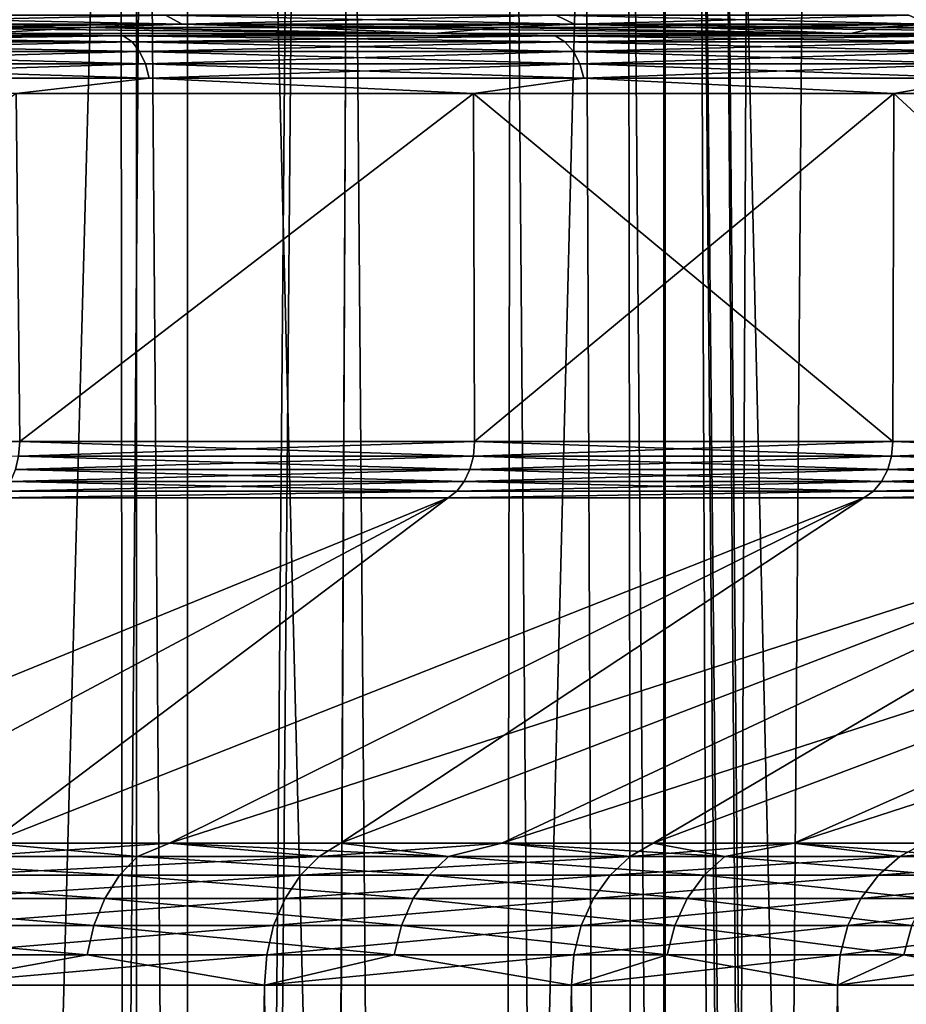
# Model space of a CAD drawing. Header units: metres. Extents: x -24 to 24, y -69 to 184.
# Tile 244 of 256: x 12.97 to 15.93, y -11.54 to -8.25. Entities that reach past the tile are written whole.
import ezdxf

# ---------------------------------------------------------------- set-up
doc = ezdxf.new("R2010")
doc.units = ezdxf.units.M
for name, color, linetype in [('108', 7, 'CONTINUOUS'), ('114', 7, 'CONTINUOUS'), ('142', 7, 'CONTINUOUS'), ('154', 7, 'CONTINUOUS'), ('156', 7, 'CONTINUOUS'), ('159', 7, 'CONTINUOUS'), ('161', 7, 'CONTINUOUS'), ('196', 7, 'CONTINUOUS'), ('197', 7, 'CONTINUOUS'), ('200', 7, 'CONTINUOUS'), ('201', 7, 'CONTINUOUS'), ('31', 7, 'CONTINUOUS'), ('32', 7, 'CONTINUOUS'), ('367', 7, 'CONTINUOUS'), ('369', 7, 'CONTINUOUS'), ('3981', 7, 'CONTINUOUS'), ('3984', 7, 'CONTINUOUS'), ('3994', 7, 'CONTINUOUS'), ('3995', 7, 'CONTINUOUS'), ('560', 2, 'CONTINUOUS'), ('569', 2, 'CONTINUOUS'), ('80', 7, 'CONTINUOUS')]:
    doc.layers.add(name, color=color, linetype=linetype)

msp = doc.modelspace()

# ---------------------------------------------------------------- linework, layer by layer
at = {"layer": '108'}
for points in [[(12.968731, -9.659958, 17.148236), (11.339747, -9.659958, 18.266366), (12.965162, -9.708201, 17.143532)], [(14.484206, -9.708201, 15.880928), (12.968731, -9.659958, 17.148236), (12.965162, -9.708201, 17.143532)], [(14.488191, -9.659958, 15.885287), (12.968731, -9.659958, 17.148236), (14.484206, -9.708201, 15.880928)], [(15.880928, -9.708201, 14.484206), (14.488191, -9.659958, 15.885287), (14.484206, -9.708201, 15.880928)], [(15.885295, -9.659958, 14.488181), (14.488191, -9.659958, 15.885287), (15.880928, -9.708201, 14.484206)], [(17.143532, -9.708201, 12.965162), (15.885295, -9.659958, 14.488181), (15.880928, -9.708201, 14.484206)], [(17.14824, -9.659958, 12.968727), (15.885295, -9.659958, 14.488181), (17.143532, -9.708201, 12.965162)], [(14.472441, -9.753766, 15.868028), (12.965162, -9.708201, 17.143532), (12.95463, -9.753766, 17.129606)], [(14.484206, -9.708201, 15.880928), (12.965162, -9.708201, 17.143532), (14.472441, -9.753766, 15.868028)], [(15.868028, -9.753766, 14.472441), (14.484206, -9.708201, 15.880928), (14.472441, -9.753766, 15.868028)], [(15.880928, -9.708201, 14.484206), (14.484206, -9.708201, 15.880928), (15.868028, -9.753766, 14.472441)], [(17.129607, -9.753766, 12.95463), (15.880928, -9.708201, 14.484206), (15.868028, -9.753766, 14.472441)], [(17.143532, -9.708201, 12.965162), (15.880928, -9.708201, 14.484206), (17.129607, -9.753766, 12.95463)], [(14.45359, -9.793748, 15.84736), (12.95463, -9.753766, 17.129606), (12.937757, -9.793748, 17.107295)], [(14.472441, -9.753766, 15.868028), (12.95463, -9.753766, 17.129606), (14.45359, -9.793748, 15.84736)], [(15.84736, -9.793748, 14.45359), (14.472441, -9.753766, 15.868028), (14.45359, -9.793748, 15.84736)], [(15.868028, -9.753766, 14.472441), (14.472441, -9.753766, 15.868028), (15.84736, -9.793748, 14.45359)], [(17.107295, -9.793748, 12.937757), (15.868028, -9.753766, 14.472441), (15.84736, -9.793748, 14.45359)], [(17.129607, -9.753766, 12.95463), (15.868028, -9.753766, 14.472441), (17.107295, -9.793748, 12.937757)], [(14.428776, -9.825766, 15.820153), (12.937757, -9.793748, 17.107295), (12.915545, -9.825766, 17.077925)], [(14.45359, -9.793748, 15.84736), (12.937757, -9.793748, 17.107295), (14.428776, -9.825766, 15.820153)], [(15.820153, -9.825766, 14.428776), (14.45359, -9.793748, 15.84736), (14.428776, -9.825766, 15.820153)], [(15.84736, -9.793748, 14.45359), (14.45359, -9.793748, 15.84736), (15.820153, -9.825766, 14.428776)], [(17.077925, -9.825766, 12.915545), (15.84736, -9.793748, 14.45359), (15.820153, -9.825766, 14.428776)], [(17.107295, -9.793748, 12.937757), (15.84736, -9.793748, 14.45359), (17.077925, -9.825766, 12.915545)], [(14.399561, -9.847897, 15.788013), (14.428776, -9.825766, 15.820153), (12.88941, -9.847897, 17.043233)], [(14.428776, -9.825766, 15.820153), (12.915545, -9.825766, 17.077925), (12.88941, -9.847897, 17.043233)], [(15.788106, -9.847897, 14.399458), (15.820153, -9.825766, 14.428776), (14.399561, -9.847897, 15.788013)], [(15.820153, -9.825766, 14.428776), (14.428776, -9.825766, 15.820153), (14.399561, -9.847897, 15.788013)], [(17.043314, -9.847897, 12.889304), (17.077925, -9.825766, 12.915545), (15.788106, -9.847897, 14.399458)], [(17.077925, -9.825766, 12.915545), (15.820153, -9.825766, 14.428776), (15.788106, -9.847897, 14.399458)]]:
    msp.add_3dface(points, dxfattribs=at)
at = {"layer": '114'}
for points in [[(12.216434, -11.046907, 13.361958), (13.361958, -11.046907, 12.216434), (12.867172, -11.002237, 12.867103)], [(12.867172, -11.002237, 12.867103), (13.361958, -11.046907, 12.216434), (13.46916, -11.002237, 12.23553)], [(13.361958, -11.046907, 12.216434), (14.400497, -11.046907, 10.973098), (13.46916, -11.002237, 12.23553)], [(13.46916, -11.002237, 12.23553), (14.400497, -11.046907, 10.973098), (14.040183, -11.002237, 11.575824)], [(14.040183, -11.002237, 11.575824), (14.400497, -11.046907, 10.973098), (14.578926, -11.002237, 10.889508)], [(14.400497, -11.046907, 10.973098), (15.323736, -11.046907, 9.641904), (14.578926, -11.002237, 10.889508)], [(14.578926, -11.002237, 10.889508), (15.323736, -11.046907, 9.641904), (15.084146, -11.002237, 10.178164)], [(15.084146, -11.002237, 10.178164), (15.323736, -11.046907, 9.641904), (15.554679, -11.002237, 9.443433)], [(15.323736, -11.046907, 9.641904), (16.124283, -11.046907, 8.23351), (15.554679, -11.002237, 9.443433)], [(15.554679, -11.002237, 9.443433), (16.124283, -11.046907, 8.23351), (15.989445, -11.002237, 8.687008)], [(13.30207, -11.109467, 12.161681), (12.216434, -11.046907, 13.361958), (12.161681, -11.109467, 13.30207)], [(13.361958, -11.046907, 12.216434), (12.216434, -11.046907, 13.361958), (13.30207, -11.109467, 12.161681)], [(14.335955, -11.109467, 10.923917), (13.361958, -11.046907, 12.216434), (13.30207, -11.109467, 12.161681)], [(14.400497, -11.046907, 10.973098), (13.361958, -11.046907, 12.216434), (14.335955, -11.109467, 10.923917)], [(15.255056, -11.109467, 9.598689), (14.400497, -11.046907, 10.973098), (14.335955, -11.109467, 10.923917)], [(15.323736, -11.046907, 9.641904), (14.400497, -11.046907, 10.973098), (15.255056, -11.109467, 9.598689)], [(16.052015, -11.109467, 8.196608), (15.323736, -11.046907, 9.641904), (15.255056, -11.109467, 9.598689)], [(16.124283, -11.046907, 8.23351), (15.323736, -11.046907, 9.641904), (16.052015, -11.109467, 8.196608)], [(13.252852, -11.187254, 12.116682), (12.161681, -11.109467, 13.30207), (12.116682, -11.187254, 13.252852)], [(13.30207, -11.109467, 12.161681), (12.161681, -11.109467, 13.30207), (13.252852, -11.187254, 12.116682)], [(14.282911, -11.187254, 10.883498), (13.30207, -11.109467, 12.161681), (13.252852, -11.187254, 12.116682)], [(14.335955, -11.109467, 10.923917), (13.30207, -11.109467, 12.161681), (14.282911, -11.187254, 10.883498)], [(15.198611, -11.187254, 9.563173), (14.335955, -11.109467, 10.923917), (14.282911, -11.187254, 10.883498)], [(15.255056, -11.109467, 9.598689), (14.335955, -11.109467, 10.923917), (15.198611, -11.187254, 9.563173)], [(15.992621, -11.187254, 8.16628), (15.255056, -11.109467, 9.598689), (15.198611, -11.187254, 9.563173)], [(16.052015, -11.109467, 8.196608), (15.255056, -11.109467, 9.598689), (15.992621, -11.187254, 8.16628)], [(13.216369, -11.277001, 12.083327), (12.116682, -11.187254, 13.252852), (12.083327, -11.277001, 13.216369)], [(13.252852, -11.187254, 12.116682), (12.116682, -11.187254, 13.252852), (13.216369, -11.277001, 12.083327)], [(14.243592, -11.277001, 10.853538), (13.252852, -11.187254, 12.116682), (13.216369, -11.277001, 12.083327)], [(14.282911, -11.187254, 10.883498), (13.252852, -11.187254, 12.116682), (14.243592, -11.277001, 10.853538)], [(15.156772, -11.277001, 9.536848), (14.282911, -11.187254, 10.883498), (14.243592, -11.277001, 10.853538)], [(15.198611, -11.187254, 9.563173), (14.282911, -11.187254, 10.883498), (15.156772, -11.277001, 9.536848)], [(15.948597, -11.277001, 8.1438), (15.198611, -11.187254, 9.563173), (15.156772, -11.277001, 9.536848)], [(15.992621, -11.187254, 8.16628), (15.198611, -11.187254, 9.563173), (15.948597, -11.277001, 8.1438)], [(13.194154, -11.374941, 12.063017), (12.083327, -11.277001, 13.216369), (12.063017, -11.374941, 13.194154)], [(13.216369, -11.277001, 12.083327), (12.083327, -11.277001, 13.216369), (13.194154, -11.374941, 12.063017)], [(14.219651, -11.374941, 10.835294), (13.216369, -11.277001, 12.083327), (13.194154, -11.374941, 12.063017)], [(14.243592, -11.277001, 10.853538), (13.216369, -11.277001, 12.083327), (14.219651, -11.374941, 10.835294)], [(15.131296, -11.374941, 9.520818), (14.243592, -11.277001, 10.853538), (14.219651, -11.374941, 10.835294)], [(15.156772, -11.277001, 9.536848), (14.243592, -11.277001, 10.853538), (15.131296, -11.374941, 9.520818)], [(15.921789, -11.374941, 8.130111), (15.156772, -11.277001, 9.536848), (15.131296, -11.374941, 9.520818)], [(15.948597, -11.277001, 8.1438), (15.156772, -11.277001, 9.536848), (15.921789, -11.374941, 8.130111)], [(16.584803, -11.374941, 6.674309), (15.948597, -11.277001, 8.1438), (15.921789, -11.374941, 8.130111)], [(13.194154, -11.374941, 12.063017), (12.063017, -11.374941, 13.194154), (12.634511, -11.476447, 12.634529)], [(13.78631, -11.476447, 11.366612), (13.194154, -11.374941, 12.063017), (12.634511, -11.476447, 12.634529)], [(14.219651, -11.374941, 10.835294), (13.194154, -11.374941, 12.063017), (13.78631, -11.476447, 11.366612)], [(14.811389, -11.476447, 9.994246), (14.219651, -11.374941, 10.835294), (13.78631, -11.476447, 11.366612)], [(15.131296, -11.374941, 9.520818), (14.219651, -11.374941, 10.835294), (14.811389, -11.476447, 9.994246)], [(15.700339, -11.476447, 8.530039), (15.131296, -11.374941, 9.520818), (14.811389, -11.476447, 9.994246)], [(15.921789, -11.374941, 8.130111), (15.131296, -11.374941, 9.520818), (15.700339, -11.476447, 8.530039)], [(16.444997, -11.476447, 6.987437), (15.921789, -11.374941, 8.130111), (15.700339, -11.476447, 8.530039)], [(16.584803, -11.374941, 6.674309), (15.921789, -11.374941, 8.130111), (16.444997, -11.476447, 6.987437)]]:
    msp.add_3dface(points, dxfattribs=at)
at = {"layer": '142'}
for points in [[(12.802015, -11.046907, -12.802015), (13.469169, -11.002237, -12.23552), (13.969063, -11.046907, -11.517312)], [(12.867182, -11.002237, -12.867094), (13.469169, -11.002237, -12.23552), (12.802015, -11.046907, -12.802015)], [(13.469169, -11.002237, -12.23552), (14.040193, -11.002237, -11.575813), (13.969063, -11.046907, -11.517312)], [(13.969063, -11.046907, -11.517312), (14.578936, -11.002237, -10.889495), (15.007729, -11.046907, -10.12676)], [(14.040193, -11.002237, -11.575813), (14.578936, -11.002237, -10.889495), (13.969063, -11.046907, -11.517312)], [(14.578936, -11.002237, -10.889495), (15.084154, -11.002237, -10.178151), (15.007729, -11.046907, -10.12676)], [(15.007729, -11.046907, -10.12676), (15.554686, -11.002237, -9.443421), (15.908468, -11.046907, -8.643139)], [(15.084154, -11.002237, -10.178151), (15.554686, -11.002237, -9.443421), (15.007729, -11.046907, -10.12676)], [(15.554686, -11.002237, -9.443421), (15.989451, -11.002237, -8.686998), (15.908468, -11.046907, -8.643139)], [(15.908468, -11.046907, -8.643139), (16.387456, -11.002237, -7.910611), (16.663001, -11.046907, -7.080084)], [(15.989451, -11.002237, -8.686998), (16.387456, -11.002237, -7.910611), (15.908468, -11.046907, -8.643139)], [(12.744637, -11.109467, -12.744637), (13.969063, -11.046907, -11.517312), (13.906454, -11.109467, -11.465692)], [(12.802015, -11.046907, -12.802015), (13.969063, -11.046907, -11.517312), (12.744637, -11.109467, -12.744637)], [(13.906454, -11.109467, -11.465692), (15.007729, -11.046907, -10.12676), (14.940465, -11.109467, -10.081372)], [(13.969063, -11.046907, -11.517312), (15.007729, -11.046907, -10.12676), (13.906454, -11.109467, -11.465692)], [(14.940465, -11.109467, -10.081372), (15.908468, -11.046907, -8.643139), (15.837167, -11.109467, -8.604401)], [(15.007729, -11.046907, -10.12676), (15.908468, -11.046907, -8.643139), (14.940465, -11.109467, -10.081372)], [(15.837167, -11.109467, -8.604401), (16.663001, -11.046907, -7.080084), (16.588318, -11.109467, -7.048351)], [(15.908468, -11.046907, -8.643139), (16.663001, -11.046907, -7.080084), (15.837167, -11.109467, -8.604401)], [(12.697481, -11.187254, -12.697481), (13.906454, -11.109467, -11.465692), (13.854999, -11.187254, -11.423268)], [(12.744637, -11.109467, -12.744637), (13.906454, -11.109467, -11.465692), (12.697481, -11.187254, -12.697481)], [(13.854999, -11.187254, -11.423268), (14.940465, -11.109467, -10.081372), (14.885184, -11.187254, -10.044071)], [(13.906454, -11.109467, -11.465692), (14.940465, -11.109467, -10.081372), (13.854999, -11.187254, -11.423268)], [(14.885184, -11.187254, -10.044071), (15.837167, -11.109467, -8.604401), (15.778568, -11.187254, -8.572564)], [(14.940465, -11.109467, -10.081372), (15.837167, -11.109467, -8.604401), (14.885184, -11.187254, -10.044071)], [(15.778568, -11.187254, -8.572564), (16.588318, -11.109467, -7.048351), (16.526941, -11.187254, -7.022272)], [(15.837167, -11.109467, -8.604401), (16.588318, -11.109467, -7.048351), (15.778568, -11.187254, -8.572564)], [(12.662527, -11.277001, -12.662527), (13.854999, -11.187254, -11.423268), (13.816859, -11.277001, -11.391822)], [(12.697481, -11.187254, -12.697481), (13.854999, -11.187254, -11.423268), (12.662527, -11.277001, -12.662527)], [(13.816859, -11.277001, -11.391822), (14.885184, -11.187254, -10.044071), (14.844208, -11.277001, -10.016421)], [(13.854999, -11.187254, -11.423268), (14.885184, -11.187254, -10.044071), (13.816859, -11.277001, -11.391822)], [(14.844208, -11.277001, -10.016421), (15.778568, -11.187254, -8.572564), (15.735133, -11.277001, -8.548965)], [(14.885184, -11.187254, -10.044071), (15.778568, -11.187254, -8.572564), (14.844208, -11.277001, -10.016421)], [(15.735133, -11.277001, -8.548965), (16.526941, -11.187254, -7.022272), (16.481445, -11.277001, -7.002941)], [(15.778568, -11.187254, -8.572564), (16.526941, -11.187254, -7.022272), (15.735133, -11.277001, -8.548965)], [(12.641244, -11.374941, -12.641244), (13.816859, -11.277001, -11.391822), (13.793635, -11.374941, -11.372674)], [(12.662527, -11.277001, -12.662527), (13.816859, -11.277001, -11.391822), (12.641244, -11.374941, -12.641244)], [(13.793635, -11.374941, -11.372674), (14.844208, -11.277001, -10.016421), (14.819257, -11.374941, -9.999585)], [(13.816859, -11.277001, -11.391822), (14.844208, -11.277001, -10.016421), (13.793635, -11.374941, -11.372674)], [(14.819257, -11.374941, -9.999585), (15.735133, -11.277001, -8.548965), (15.708684, -11.374941, -8.534596)], [(14.844208, -11.277001, -10.016421), (15.735133, -11.277001, -8.548965), (14.819257, -11.374941, -9.999585)], [(15.708684, -11.374941, -8.534596), (16.481445, -11.277001, -7.002941), (16.453742, -11.374941, -6.99117)], [(15.735133, -11.277001, -8.548965), (16.481445, -11.277001, -7.002941), (15.708684, -11.374941, -8.534596)], [(12.634511, -11.476447, -12.63453), (12.641244, -11.374941, -12.641244), (13.793635, -11.374941, -11.372674)], [(13.78631, -11.476447, -11.366612), (12.634511, -11.476447, -12.63453), (13.793635, -11.374941, -11.372674)], [(13.78631, -11.476447, -11.366612), (13.793635, -11.374941, -11.372674), (14.819257, -11.374941, -9.999585)], [(14.81139, -11.476447, -9.994245), (13.78631, -11.476447, -11.366612), (14.819257, -11.374941, -9.999585)], [(14.81139, -11.476447, -9.994245), (14.819257, -11.374941, -9.999585), (15.708684, -11.374941, -8.534596)], [(15.700339, -11.476447, -8.530038), (14.81139, -11.476447, -9.994245), (15.708684, -11.374941, -8.534596)], [(15.700339, -11.476447, -8.530038), (15.708684, -11.374941, -8.534596), (16.453742, -11.374941, -6.99117)], [(16.444997, -11.476447, -6.987437), (15.700339, -11.476447, -8.530038), (16.453742, -11.374941, -6.99117)]]:
    msp.add_3dface(points, dxfattribs=at)
at = {"layer": '154'}
for points in [[(13.388393, -5.140339, 7.431299), (12.968062, -61, 9.026038), (12.567967, -5.140339, 8.747542)], [(13.814677, -61, 7.667771), (12.968062, -61, 9.026038), (13.388393, -5.140339, 7.431299)], [(14.071649, -5.140339, 6.038374), (13.814677, -61, 7.667771), (13.388393, -5.140339, 7.431299)], [(14.519533, -61, 6.230823), (13.814677, -61, 7.667771), (14.071649, -5.140339, 6.038374)], [(14.610181, -5.140339, 4.584308), (14.519533, -61, 6.230823), (14.071649, -5.140339, 6.038374)], [(15.0754, -61, 4.729937), (14.519533, -61, 6.230823), (14.610181, -5.140339, 4.584308)], [(14.999131, -5.140339, 3.082102), (15.0754, -61, 4.729937), (14.610181, -5.140339, 4.584308)], [(15.233942, -5.140339, 1.549284), (15.476573, -61, 3.180517), (14.999131, -5.140339, 3.082102)], [(15.476573, -61, 3.180517), (15.0754, -61, 4.729937), (14.999131, -5.140339, 3.082102)], [(15.31252, -5.140339), (15.718935, -61, 1.598459), (15.233942, -5.140339, 1.549284)], [(15.718935, -61, 1.598459), (15.476573, -61, 3.180517), (15.233942, -5.140339, 1.549284)], [(15.8, -61), (15.718935, -61, 1.598459), (15.31252, -5.140339)]]:
    msp.add_3dface(points, dxfattribs=at)
at = {"layer": '156'}
for points in [[(12.969097, -61, -9.02455), (12.567967, -5.140339, -8.747542), (11.989755, -61, -10.290081)], [(13.388393, -5.140339, -7.431299), (12.567967, -5.140339, -8.747542), (12.969097, -61, -9.02455)], [(13.815409, -61, -7.666451), (13.388393, -5.140339, -7.431299), (12.969097, -61, -9.02455)], [(14.071649, -5.140339, -6.038374), (13.388393, -5.140339, -7.431299), (13.815409, -61, -7.666451)], [(14.52001, -61, -6.229712), (14.071649, -5.140339, -6.038374), (13.815409, -61, -7.666451)], [(14.610181, -5.140339, -4.584308), (14.071649, -5.140339, -6.038374), (14.52001, -61, -6.229712)], [(15.075671, -61, -4.729073), (14.610181, -5.140339, -4.584308), (14.52001, -61, -6.229712)], [(14.999131, -5.140339, -3.082102), (14.610181, -5.140339, -4.584308), (15.075671, -61, -4.729073)], [(15.476695, -61, -3.179925), (14.999131, -5.140339, -3.082102), (15.075671, -61, -4.729073)], [(15.233942, -5.140339, -1.549284), (14.999131, -5.140339, -3.082102), (15.476695, -61, -3.179925)], [(15.718966, -61, -1.598159), (15.233942, -5.140339, -1.549284), (15.476695, -61, -3.179925)], [(15.8, -61), (15.233942, -5.140339, -1.549284), (15.718966, -61, -1.598159)], [(15.8, -61), (15.31252, -5.140339), (15.233942, -5.140339, -1.549284)]]:
    msp.add_3dface(points, dxfattribs=at)
at = {"layer": '159'}
for points in [[(12.451619, -8.276314, 15.833458), (14.352065, -8.29657, 15.743473), (13.190903, -8.276314, 15.223051)], [(12.838222, -8.29657, 17.000552), (14.352065, -8.29657, 15.743473), (12.451619, -8.276314, 15.833458)], [(13.190903, -8.276314, 15.223051), (14.352065, -8.29657, 15.743473), (13.900307, -8.276314, 14.578158)], [(13.900307, -8.276314, 14.578158), (15.743468, -8.29657, 14.352071), (14.578222, -8.276314, 13.900239)], [(14.352065, -8.29657, 15.743473), (15.743468, -8.29657, 14.352071), (13.900307, -8.276314, 14.578158)], [(14.578222, -8.276314, 13.900239), (15.743468, -8.29657, 14.352071), (15.223113, -8.276314, 13.190832)], [(15.223113, -8.276314, 13.190832), (17.000556, -8.29657, 12.838217), (15.833518, -8.276314, 12.451544)], [(15.743468, -8.29657, 14.352071), (17.000556, -8.29657, 12.838217), (15.223113, -8.276314, 13.190832)], [(15.833518, -8.276314, 12.451544), (17.000556, -8.29657, 12.838217), (16.408053, -8.276314, 11.68405)]]:
    msp.add_3dface(points, dxfattribs=at)
at = {"layer": '161'}
for points in [[(13.190884, -8.276314, -15.223068), (12.838222, -8.29657, -17.000552), (12.4516, -8.276314, -15.833473)], [(14.352068, -8.29657, -15.74347), (12.838222, -8.29657, -17.000552), (13.190884, -8.276314, -15.223068)], [(13.900288, -8.276314, -14.578176), (14.352068, -8.29657, -15.74347), (13.190884, -8.276314, -15.223068)], [(14.578204, -8.276314, -13.900258), (14.352068, -8.29657, -15.74347), (13.900288, -8.276314, -14.578176)], [(15.743468, -8.29657, -14.35207), (14.352068, -8.29657, -15.74347), (14.578204, -8.276314, -13.900258)], [(15.223096, -8.276314, -13.190851), (15.743468, -8.29657, -14.35207), (14.578204, -8.276314, -13.900258)], [(15.833503, -8.276314, -12.451563), (15.743468, -8.29657, -14.35207), (15.223096, -8.276314, -13.190851)], [(17.000552, -8.29657, -12.838222), (15.743468, -8.29657, -14.35207), (15.833503, -8.276314, -12.451563)], [(16.40804, -8.276314, -11.684068), (17.000552, -8.29657, -12.838222), (15.833503, -8.276314, -12.451563)]]:
    msp.add_3dface(points, dxfattribs=at)
at = {"layer": '196'}
for points in [[(12.035991, -8.234729, 15.938228), (13.51137, -8.265076, 14.821267), (13.455242, -8.234729, 14.759697)], [(12.086199, -8.265076, 16.004714), (13.51137, -8.265076, 14.821267), (12.035991, -8.234729, 15.938228)], [(13.455242, -8.234729, 14.759697), (14.821267, -8.265076, 13.51137), (14.759697, -8.234729, 13.455242)], [(13.51137, -8.265076, 14.821267), (14.821267, -8.265076, 13.51137), (13.455242, -8.234729, 14.759697)], [(14.759697, -8.234729, 13.455242), (16.004714, -8.265076, 12.086199), (15.938228, -8.234729, 12.035991)], [(14.821267, -8.265076, 13.51137), (16.004714, -8.265076, 12.086199), (14.759697, -8.234729, 13.455242)], [(12.086199, -8.265076, 16.004714), (13.190903, -8.276314, 15.223051), (13.51137, -8.265076, 14.821267)], [(12.451619, -8.276314, 15.833458), (13.190903, -8.276314, 15.223051), (12.086199, -8.265076, 16.004714)], [(13.190903, -8.276314, 15.223051), (13.900307, -8.276314, 14.578158), (13.51137, -8.265076, 14.821267)], [(13.51137, -8.265076, 14.821267), (14.578222, -8.276314, 13.900239), (14.821267, -8.265076, 13.51137)], [(13.900307, -8.276314, 14.578158), (14.578222, -8.276314, 13.900239), (13.51137, -8.265076, 14.821267)], [(14.578222, -8.276314, 13.900239), (15.223113, -8.276314, 13.190832), (14.821267, -8.265076, 13.51137)], [(14.821267, -8.265076, 13.51137), (15.833518, -8.276314, 12.451544), (16.004714, -8.265076, 12.086199)], [(15.223113, -8.276314, 13.190832), (15.833518, -8.276314, 12.451544), (14.821267, -8.265076, 13.51137)], [(15.833518, -8.276314, 12.451544), (16.408053, -8.276314, 11.68405), (16.004714, -8.265076, 12.086199)]]:
    msp.add_3dface(points, dxfattribs=at)
at = {"layer": '197'}
for points in [[(13.455242, -8.234729, -14.759697), (12.086199, -8.265076, -16.004714), (12.035991, -8.234729, -15.938228)], [(13.51137, -8.265076, -14.821267), (12.086199, -8.265076, -16.004714), (13.455242, -8.234729, -14.759697)], [(14.759697, -8.234729, -13.455242), (13.51137, -8.265076, -14.821267), (13.455242, -8.234729, -14.759697)], [(14.821267, -8.265076, -13.51137), (13.51137, -8.265076, -14.821267), (14.759697, -8.234729, -13.455242)], [(15.938228, -8.234729, -12.035991), (14.821267, -8.265076, -13.51137), (14.759697, -8.234729, -13.455242)], [(16.004714, -8.265076, -12.086199), (14.821267, -8.265076, -13.51137), (15.938228, -8.234729, -12.035991)], [(13.51137, -8.265076, -14.821267), (12.4516, -8.276314, -15.833473), (12.086199, -8.265076, -16.004714)], [(13.190884, -8.276314, -15.223068), (12.4516, -8.276314, -15.833473), (13.51137, -8.265076, -14.821267)], [(13.900288, -8.276314, -14.578176), (13.190884, -8.276314, -15.223068), (13.51137, -8.265076, -14.821267)], [(14.821267, -8.265076, -13.51137), (13.900288, -8.276314, -14.578176), (13.51137, -8.265076, -14.821267)], [(14.578204, -8.276314, -13.900258), (13.900288, -8.276314, -14.578176), (14.821267, -8.265076, -13.51137)], [(15.223096, -8.276314, -13.190851), (14.578204, -8.276314, -13.900258), (14.821267, -8.265076, -13.51137)], [(16.004714, -8.265076, -12.086199), (15.223096, -8.276314, -13.190851), (14.821267, -8.265076, -13.51137)], [(15.833503, -8.276314, -12.451563), (15.223096, -8.276314, -13.190851), (16.004714, -8.265076, -12.086199)], [(16.40804, -8.276314, -11.684068), (15.833503, -8.276314, -12.451563), (16.004714, -8.265076, -12.086199)]]:
    msp.add_3dface(points, dxfattribs=at)
at = {"layer": '200'}
for points in [[(12.838222, -8.29657, 17.000552), (11.764057, -8.304071, 17.821785), (13.314231, -8.304071, 16.695518)], [(11.764057, -8.304071, 17.821785), (13.343851, -8.32443, 16.73266), (13.314231, -8.304071, 16.695518)], [(11.790228, -8.32443, 17.861432), (13.343851, -8.32443, 16.73266), (11.764057, -8.304071, 17.821785)], [(11.790228, -8.32443, 17.861432), (13.369228, -8.356284, 16.764482), (13.343851, -8.32443, 16.73266)], [(11.812651, -8.356284, 17.895402), (13.369228, -8.356284, 16.764482), (11.790228, -8.32443, 17.861432)], [(14.352065, -8.29657, 15.743473), (12.838222, -8.29657, 17.000552), (13.314231, -8.304071, 16.695518)], [(14.352065, -8.29657, 15.743473), (13.314231, -8.304071, 16.695518), (14.757207, -8.304071, 15.434828)], [(13.314231, -8.304071, 16.695518), (14.790036, -8.32443, 15.469165), (14.757207, -8.304071, 15.434828)], [(13.343851, -8.32443, 16.73266), (14.790036, -8.32443, 15.469165), (13.314231, -8.304071, 16.695518)], [(13.343851, -8.32443, 16.73266), (14.818164, -8.356284, 15.498585), (14.790036, -8.32443, 15.469165)], [(13.369228, -8.356284, 16.764482), (14.818164, -8.356284, 15.498585), (13.343851, -8.32443, 16.73266)], [(15.743468, -8.29657, 14.352071), (14.352065, -8.29657, 15.743473), (14.757207, -8.304071, 15.434828)], [(15.743468, -8.29657, 14.352071), (14.757207, -8.304071, 15.434828), (16.081366, -8.304071, 14.049866)], [(14.757207, -8.304071, 15.434828), (16.117141, -8.32443, 14.081122), (16.081366, -8.304071, 14.049866)], [(14.790036, -8.32443, 15.469165), (16.117141, -8.32443, 14.081122), (14.757207, -8.304071, 15.434828)], [(14.790036, -8.32443, 15.469165), (16.147793, -8.356284, 14.107902), (16.117141, -8.32443, 14.081122)], [(14.818164, -8.356284, 15.498585), (16.147793, -8.356284, 14.107902), (14.790036, -8.32443, 15.469165)], [(17.000556, -8.29657, 12.838217), (15.743468, -8.29657, 14.352071), (16.081366, -8.304071, 14.049866)], [(11.812651, -8.356284, 17.895402), (13.388669, -8.397504, 16.78886), (13.369228, -8.356284, 16.764482)], [(11.829829, -8.397504, 17.921424), (13.388669, -8.397504, 16.78886), (11.812651, -8.356284, 17.895402)], [(13.369228, -8.356284, 16.764482), (14.839712, -8.397504, 15.521122), (14.818164, -8.356284, 15.498585)], [(13.388669, -8.397504, 16.78886), (14.839712, -8.397504, 15.521122), (13.369228, -8.356284, 16.764482)], [(14.818164, -8.356284, 15.498585), (16.171275, -8.397504, 14.128417), (16.147793, -8.356284, 14.107902)], [(14.839712, -8.397504, 15.521122), (16.171275, -8.397504, 14.128417), (14.818164, -8.356284, 15.498585)], [(11.829829, -8.397504, 17.921424), (13.400875, -8.445338, 16.804166), (13.388669, -8.397504, 16.78886)], [(11.840613, -8.445338, 17.937762), (13.400875, -8.445338, 16.804166), (11.829829, -8.397504, 17.921424)], [(13.388669, -8.397504, 16.78886), (14.853241, -8.445338, 15.535272), (14.839712, -8.397504, 15.521122)], [(13.400875, -8.445338, 16.804166), (14.853241, -8.445338, 15.535272), (13.388669, -8.397504, 16.78886)], [(14.839712, -8.397504, 15.521122), (16.186017, -8.445338, 14.141297), (16.171275, -8.397504, 14.128417)], [(14.853241, -8.445338, 15.535272), (16.186017, -8.445338, 14.141297), (14.839712, -8.397504, 15.521122)], [(11.840613, -8.445338, 17.937762), (12.956627, -8.496539, 17.157384), (13.400875, -8.445338, 16.804166)], [(12.956627, -8.496539, 17.157384), (14.484434, -8.496539, 15.888712), (13.400875, -8.445338, 16.804166)], [(13.400875, -8.445338, 16.804166), (14.484434, -8.496539, 15.888712), (14.853241, -8.445338, 15.535272)], [(14.484434, -8.496539, 15.888712), (15.888674, -8.496539, 14.484476), (14.853241, -8.445338, 15.535272)], [(14.853241, -8.445338, 15.535272), (15.888674, -8.496539, 14.484476), (16.186017, -8.445338, 14.141297)], [(15.888674, -8.496539, 14.484476), (17.157355, -8.496539, 12.956665), (16.186017, -8.445338, 14.141297)]]:
    msp.add_3dface(points, dxfattribs=at)
at = {"layer": '201'}
for points in [[(12.838222, -8.29657, -17.000552), (13.314231, -8.304071, -16.695518), (11.764057, -8.304071, -17.821785)], [(13.314231, -8.304071, -16.695518), (11.790228, -8.32443, -17.861432), (11.764057, -8.304071, -17.821785)], [(13.343851, -8.32443, -16.73266), (11.790228, -8.32443, -17.861432), (13.314231, -8.304071, -16.695518)], [(13.343851, -8.32443, -16.73266), (11.812651, -8.356284, -17.895402), (11.790228, -8.32443, -17.861432)], [(13.369228, -8.356284, -16.764482), (11.812651, -8.356284, -17.895402), (13.343851, -8.32443, -16.73266)], [(12.838222, -8.29657, -17.000552), (14.352068, -8.29657, -15.74347), (13.314231, -8.304071, -16.695518)], [(14.352068, -8.29657, -15.74347), (14.757207, -8.304071, -15.434828), (13.314231, -8.304071, -16.695518)], [(14.757207, -8.304071, -15.434828), (13.343851, -8.32443, -16.73266), (13.314231, -8.304071, -16.695518)], [(14.790036, -8.32443, -15.469165), (13.343851, -8.32443, -16.73266), (14.757207, -8.304071, -15.434828)], [(14.790036, -8.32443, -15.469165), (13.369228, -8.356284, -16.764482), (13.343851, -8.32443, -16.73266)], [(14.818164, -8.356284, -15.498585), (13.369228, -8.356284, -16.764482), (14.790036, -8.32443, -15.469165)], [(14.352068, -8.29657, -15.74347), (15.743468, -8.29657, -14.35207), (14.757207, -8.304071, -15.434828)], [(15.743468, -8.29657, -14.35207), (16.081366, -8.304071, -14.049866), (14.757207, -8.304071, -15.434828)], [(16.081366, -8.304071, -14.049866), (14.790036, -8.32443, -15.469165), (14.757207, -8.304071, -15.434828)], [(16.117141, -8.32443, -14.081122), (14.790036, -8.32443, -15.469165), (16.081366, -8.304071, -14.049866)], [(16.117141, -8.32443, -14.081122), (14.818164, -8.356284, -15.498585), (14.790036, -8.32443, -15.469165)], [(16.147793, -8.356284, -14.107902), (14.818164, -8.356284, -15.498585), (16.117141, -8.32443, -14.081122)], [(15.743468, -8.29657, -14.35207), (17.000552, -8.29657, -12.838222), (16.081366, -8.304071, -14.049866)], [(13.369228, -8.356284, -16.764482), (11.829829, -8.397504, -17.921424), (11.812651, -8.356284, -17.895402)], [(13.388669, -8.397504, -16.78886), (11.829829, -8.397504, -17.921424), (13.369228, -8.356284, -16.764482)], [(14.818164, -8.356284, -15.498585), (13.388669, -8.397504, -16.78886), (13.369228, -8.356284, -16.764482)], [(14.839712, -8.397504, -15.521122), (13.388669, -8.397504, -16.78886), (14.818164, -8.356284, -15.498585)], [(16.147793, -8.356284, -14.107902), (14.839712, -8.397504, -15.521122), (14.818164, -8.356284, -15.498585)], [(16.171275, -8.397504, -14.128417), (14.839712, -8.397504, -15.521122), (16.147793, -8.356284, -14.107902)], [(13.388669, -8.397504, -16.78886), (11.840613, -8.445338, -17.937762), (11.829829, -8.397504, -17.921424)], [(13.400875, -8.445338, -16.804166), (11.840613, -8.445338, -17.937762), (13.388669, -8.397504, -16.78886)], [(14.839712, -8.397504, -15.521122), (13.400875, -8.445338, -16.804166), (13.388669, -8.397504, -16.78886)], [(14.853241, -8.445338, -15.535272), (13.400875, -8.445338, -16.804166), (14.839712, -8.397504, -15.521122)], [(16.171275, -8.397504, -14.128417), (14.853241, -8.445338, -15.535272), (14.839712, -8.397504, -15.521122)], [(16.186017, -8.445338, -14.141297), (14.853241, -8.445338, -15.535272), (16.171275, -8.397504, -14.128417)], [(13.400875, -8.445338, -16.804166), (12.956636, -8.496539, -17.157377), (11.840613, -8.445338, -17.937762)], [(14.484445, -8.496539, -15.888702), (12.956636, -8.496539, -17.157377), (13.400875, -8.445338, -16.804166)], [(14.853241, -8.445338, -15.535272), (14.484445, -8.496539, -15.888702), (13.400875, -8.445338, -16.804166)], [(15.88868, -8.496539, -14.484469), (14.484445, -8.496539, -15.888702), (14.853241, -8.445338, -15.535272)], [(16.186017, -8.445338, -14.141297), (15.88868, -8.496539, -14.484469), (14.853241, -8.445338, -15.535272)], [(17.157359, -8.496539, -12.95666), (15.88868, -8.496539, -14.484469), (16.186017, -8.445338, -14.141297)]]:
    msp.add_3dface(points, dxfattribs=at)
at = {"layer": '31'}
for points in [[(11.575946, -11.002237, -14.040084), (14.399523, -9.847897, -15.788047), (12.235621, -11.002237, -13.469077)], [(12.889363, -9.847897, -17.043269), (14.399523, -9.847897, -15.788047), (11.575946, -11.002237, -14.040084)], [(12.235621, -11.002237, -13.469077), (14.399523, -9.847897, -15.788047), (12.867182, -11.002237, -12.867094)], [(12.867182, -11.002237, -12.867094), (15.788076, -9.847897, -14.399491), (13.469169, -11.002237, -12.23552)], [(14.399523, -9.847897, -15.788047), (15.788076, -9.847897, -14.399491), (12.867182, -11.002237, -12.867094)], [(13.469169, -11.002237, -12.23552), (17.043291, -9.847897, -12.889333), (14.040193, -11.002237, -11.575813)], [(15.788076, -9.847897, -14.399491), (17.043291, -9.847897, -12.889333), (13.469169, -11.002237, -12.23552)], [(14.040193, -11.002237, -11.575813), (17.043291, -9.847897, -12.889333), (14.578936, -11.002237, -10.889495)], [(14.578936, -11.002237, -10.889495), (18.154575, -9.847897, -11.27032), (15.084154, -11.002237, -10.178151)], [(17.043291, -9.847897, -12.889333), (18.154575, -9.847897, -11.27032), (14.578936, -11.002237, -10.889495)], [(15.084154, -11.002237, -10.178151), (18.154575, -9.847897, -11.27032), (15.554686, -11.002237, -9.443421)], [(15.554686, -11.002237, -9.443421), (19.112544, -9.847897, -9.556117), (15.989451, -11.002237, -8.686998)], [(18.154575, -9.847897, -11.27032), (19.112544, -9.847897, -9.556117), (15.554686, -11.002237, -9.443421)]]:
    msp.add_3dface(points, dxfattribs=at)
at = {"layer": '32'}
for points in [[(13.78631, -11.476447, -11.366612), (12.914285, -56.814139, -12.914297), (12.634511, -11.476447, -12.63453)], [(14.0959, -56.814139, -11.613072), (12.914285, -56.814139, -12.914297), (13.78631, -11.476447, -11.366612)], [(14.81139, -11.476447, -9.994245), (14.0959, -56.814139, -11.613072), (13.78631, -11.476447, -11.366612)], [(15.146957, -56.814139, -10.20429), (14.0959, -56.814139, -11.613072), (14.81139, -11.476447, -9.994245)], [(15.700339, -11.476447, -8.530038), (15.146957, -56.814139, -10.20429), (14.81139, -11.476447, -9.994245)], [(16.057708, -56.814139, -8.701026), (15.146957, -56.814139, -10.20429), (15.700339, -11.476447, -8.530038)], [(16.444997, -11.476447, -6.987437), (16.057708, -56.814139, -8.701026), (15.700339, -11.476447, -8.530038)]]:
    msp.add_3dface(points, dxfattribs=at)
at = {"layer": '367'}
for points in [[(13.359252, 145.2, -20.238401), (11.491315, -68.3, -21.354442), (11.491315, 145.2, -21.354442)], [(13.359252, -68.3, -20.238401), (11.491315, -68.3, -21.354442), (13.359252, 145.2, -20.238401)], [(15.119628, 145.2, -18.959413), (13.359252, -68.3, -20.238401), (13.359252, 145.2, -20.238401)], [(15.119628, -68.3, -18.959413), (13.359252, -68.3, -20.238401), (15.119628, 145.2, -18.959413)], [(16.758269, 145.2, -17.527775), (15.119628, -68.3, -18.959413), (15.119628, 145.2, -18.959413)], [(16.758269, -68.3, -17.527775), (15.119628, -68.3, -18.959413), (16.758269, 145.2, -17.527775)]]:
    msp.add_3dface(points, dxfattribs=at)
at = {"layer": '369'}
for points in [[(15.75032, 69.513851, 18.438815), (16.758269, -68.3, 17.527775), (16.877375, 70.528136, 17.413119)], [(14.535493, 68.627185, 19.410872), (15.119628, -68.3, 18.959413), (15.75032, 69.513851, 18.438815)], [(15.119628, -68.3, 18.959413), (16.758269, -68.3, 17.527775), (15.75032, 69.513851, 18.438815)], [(13.242505, 67.863377, 20.314984), (13.359252, -68.3, 20.238401), (14.535493, 68.627185, 19.410872)], [(13.359252, -68.3, 20.238401), (15.119628, -68.3, 18.959413), (14.535493, 68.627185, 19.410872)], [(11.855914, 67.204117, 21.154191), (13.359252, -68.3, 20.238401), (13.242505, 67.863377, 20.314984)], [(11.491315, -68.3, 21.354442), (13.359252, -68.3, 20.238401), (11.855914, 67.204117, 21.154191)]]:
    msp.add_3dface(points, dxfattribs=at)
at = {"layer": '3981'}
for points in [[(11.339747, -9.659958, 18.266366), (12.968731, -9.659958, 17.148236), (12.956627, -8.496539, 17.157384)], [(12.968731, -9.659958, 17.148236), (14.484434, -8.496539, 15.888712), (12.956627, -8.496539, 17.157384)], [(12.968731, -9.659958, 17.148236), (14.488191, -9.659958, 15.885287), (14.484434, -8.496539, 15.888712)], [(15.885295, -9.659958, 14.488181), (15.888674, -8.496539, 14.484476), (14.484434, -8.496539, 15.888712)], [(14.488191, -9.659958, 15.885287), (15.885295, -9.659958, 14.488181), (14.484434, -8.496539, 15.888712)], [(15.885295, -9.659958, 14.488181), (17.14824, -9.659958, 12.968727), (15.888674, -8.496539, 14.484476)], [(17.14824, -9.659958, 12.968727), (17.157355, -8.496539, 12.956665), (15.888674, -8.496539, 14.484476)]]:
    msp.add_3dface(points, dxfattribs=at)
at = {"layer": '3984'}
for points in [[(12.968726, -9.659958, -17.14824), (12.956636, -8.496539, -17.157377), (14.484445, -8.496539, -15.888702)], [(14.488187, -9.659958, -15.88529), (12.968726, -9.659958, -17.14824), (14.484445, -8.496539, -15.888702)], [(14.488187, -9.659958, -15.88529), (14.484445, -8.496539, -15.888702), (15.88868, -8.496539, -14.484469)], [(15.885292, -9.659958, -14.488185), (14.488187, -9.659958, -15.88529), (15.88868, -8.496539, -14.484469)], [(17.148238, -9.659958, -12.968729), (15.885292, -9.659958, -14.488185), (15.88868, -8.496539, -14.484469)], [(17.148238, -9.659958, -12.968729), (15.88868, -8.496539, -14.484469), (17.157359, -8.496539, -12.95666)]]:
    msp.add_3dface(points, dxfattribs=at)
at = {"layer": '3994'}
for points in [[(14.399561, -9.847897, 15.788013), (12.235612, -11.002237, 13.469086), (12.867172, -11.002237, 12.867103)], [(14.399561, -9.847897, 15.788013), (12.88941, -9.847897, 17.043233), (12.235612, -11.002237, 13.469086)], [(15.788106, -9.847897, 14.399458), (12.867172, -11.002237, 12.867103), (13.46916, -11.002237, 12.23553)], [(15.788106, -9.847897, 14.399458), (14.399561, -9.847897, 15.788013), (12.867172, -11.002237, 12.867103)], [(15.788106, -9.847897, 14.399458), (13.46916, -11.002237, 12.23553), (14.040183, -11.002237, 11.575824)], [(17.043314, -9.847897, 12.889304), (14.040183, -11.002237, 11.575824), (14.578926, -11.002237, 10.889508)], [(17.043314, -9.847897, 12.889304), (15.788106, -9.847897, 14.399458), (14.040183, -11.002237, 11.575824)], [(17.043314, -9.847897, 12.889304), (14.578926, -11.002237, 10.889508), (15.084146, -11.002237, 10.178164)], [(18.154592, -9.847897, 11.270292), (15.084146, -11.002237, 10.178164), (15.554679, -11.002237, 9.443433)], [(18.154592, -9.847897, 11.270292), (17.043314, -9.847897, 12.889304), (15.084146, -11.002237, 10.178164)], [(18.154592, -9.847897, 11.270292), (15.554679, -11.002237, 9.443433), (15.989445, -11.002237, 8.687008)]]:
    msp.add_3dface(points, dxfattribs=at)
at = {"layer": '3995'}
for points in [[(12.634511, -11.476447, 12.634529), (12.914286, -56.814139, 12.914296), (14.095911, -56.814139, 11.613059)], [(13.78631, -11.476447, 11.366612), (12.634511, -11.476447, 12.634529), (14.095911, -56.814139, 11.613059)], [(14.811389, -11.476447, 9.994246), (13.78631, -11.476447, 11.366612), (14.095911, -56.814139, 11.613059)], [(14.811389, -11.476447, 9.994246), (14.095911, -56.814139, 11.613059), (15.146959, -56.814139, 10.204286)], [(15.700339, -11.476447, 8.530039), (14.811389, -11.476447, 9.994246), (15.146959, -56.814139, 10.204286)], [(15.700339, -11.476447, 8.530039), (15.146959, -56.814139, 10.204286), (16.057712, -56.814139, 8.701019)], [(16.444997, -11.476447, 6.987437), (15.700339, -11.476447, 8.530039), (16.057712, -56.814139, 8.701019)]]:
    msp.add_3dface(points, dxfattribs=at)
at = {"layer": '560'}
for points in [[(13.529218, -59.3, -17.915434), (11.818416, 3.7, -19.087366), (11.81842, -59.3, -19.087365)], [(13.529229, 3.7, -17.915425), (11.818416, 3.7, -19.087366), (13.529218, -59.3, -17.915434)], [(15.12452, -59.3, -16.590701), (13.529229, 3.7, -17.915425), (13.529218, -59.3, -17.915434)], [(15.124513, 3.7, -16.590709), (13.529229, 3.7, -17.915425), (15.12452, -59.3, -16.590701)], [(16.590719, -59.3, -15.124499), (15.124513, 3.7, -16.590709), (15.12452, -59.3, -16.590701)], [(16.590716, 3.7, -15.124505), (15.124513, 3.7, -16.590709), (16.590719, -59.3, -15.124499)]]:
    msp.add_3dface(points, dxfattribs=at)
at = {"layer": '569'}
for points in [[(11.81842, -59.3, 19.087365), (11.818416, 3.7, 19.087366), (13.529229, 3.7, 17.915425)], [(13.529218, -59.3, 17.915434), (11.81842, -59.3, 19.087365), (13.529229, 3.7, 17.915425)], [(13.529218, -59.3, 17.915434), (13.529229, 3.7, 17.915425), (15.124513, 3.7, 16.590709)], [(15.12452, -59.3, 16.590701), (13.529218, -59.3, 17.915434), (15.124513, 3.7, 16.590709)], [(15.12452, -59.3, 16.590701), (15.124513, 3.7, 16.590709), (16.590716, 3.7, 15.124505)], [(16.590719, -59.3, 15.124499), (15.12452, -59.3, 16.590701), (16.590716, 3.7, 15.124505)]]:
    msp.add_3dface(points, dxfattribs=at)
at = {"layer": '80'}
for points in [[(12.965162, -9.708201, -17.143532), (14.488187, -9.659958, -15.88529), (14.484206, -9.708201, -15.880928)], [(12.968726, -9.659958, -17.14824), (14.488187, -9.659958, -15.88529), (12.965162, -9.708201, -17.143532)], [(14.484206, -9.708201, -15.880928), (15.885292, -9.659958, -14.488185), (15.880928, -9.708201, -14.484206)], [(14.488187, -9.659958, -15.88529), (15.885292, -9.659958, -14.488185), (14.484206, -9.708201, -15.880928)], [(15.880928, -9.708201, -14.484206), (17.148238, -9.659958, -12.968729), (17.143532, -9.708201, -12.965162)], [(15.885292, -9.659958, -14.488185), (17.148238, -9.659958, -12.968729), (15.880928, -9.708201, -14.484206)], [(12.95463, -9.753766, -17.129607), (14.484206, -9.708201, -15.880928), (14.472441, -9.753766, -15.868028)], [(12.965162, -9.708201, -17.143532), (14.484206, -9.708201, -15.880928), (12.95463, -9.753766, -17.129607)], [(14.472441, -9.753766, -15.868028), (15.880928, -9.708201, -14.484206), (15.868028, -9.753766, -14.472441)], [(14.484206, -9.708201, -15.880928), (15.880928, -9.708201, -14.484206), (14.472441, -9.753766, -15.868028)], [(15.868028, -9.753766, -14.472441), (17.143532, -9.708201, -12.965162), (17.129606, -9.753766, -12.95463)], [(15.880928, -9.708201, -14.484206), (17.143532, -9.708201, -12.965162), (15.868028, -9.753766, -14.472441)], [(12.937757, -9.793748, -17.107295), (14.472441, -9.753766, -15.868028), (14.45359, -9.793748, -15.84736)], [(12.95463, -9.753766, -17.129607), (14.472441, -9.753766, -15.868028), (12.937757, -9.793748, -17.107295)], [(14.45359, -9.793748, -15.84736), (15.868028, -9.753766, -14.472441), (15.84736, -9.793748, -14.45359)], [(14.472441, -9.753766, -15.868028), (15.868028, -9.753766, -14.472441), (14.45359, -9.793748, -15.84736)], [(15.84736, -9.793748, -14.45359), (17.129606, -9.753766, -12.95463), (17.107295, -9.793748, -12.937757)], [(15.868028, -9.753766, -14.472441), (17.129606, -9.753766, -12.95463), (15.84736, -9.793748, -14.45359)], [(12.915545, -9.825766, -17.077925), (14.45359, -9.793748, -15.84736), (14.428776, -9.825766, -15.820153)], [(12.937757, -9.793748, -17.107295), (14.45359, -9.793748, -15.84736), (12.915545, -9.825766, -17.077925)], [(14.428776, -9.825766, -15.820153), (15.84736, -9.793748, -14.45359), (15.820153, -9.825766, -14.428776)], [(14.45359, -9.793748, -15.84736), (15.84736, -9.793748, -14.45359), (14.428776, -9.825766, -15.820153)], [(15.820153, -9.825766, -14.428776), (17.107295, -9.793748, -12.937757), (17.077925, -9.825766, -12.915545)], [(15.84736, -9.793748, -14.45359), (17.107295, -9.793748, -12.937757), (15.820153, -9.825766, -14.428776)], [(12.889363, -9.847897, -17.043269), (12.915545, -9.825766, -17.077925), (14.428776, -9.825766, -15.820153)], [(14.399523, -9.847897, -15.788047), (12.889363, -9.847897, -17.043269), (14.428776, -9.825766, -15.820153)], [(14.399523, -9.847897, -15.788047), (14.428776, -9.825766, -15.820153), (15.820153, -9.825766, -14.428776)], [(15.788076, -9.847897, -14.399491), (14.399523, -9.847897, -15.788047), (15.820153, -9.825766, -14.428776)], [(15.788076, -9.847897, -14.399491), (15.820153, -9.825766, -14.428776), (17.077925, -9.825766, -12.915545)], [(17.043291, -9.847897, -12.889333), (15.788076, -9.847897, -14.399491), (17.077925, -9.825766, -12.915545)]]:
    msp.add_3dface(points, dxfattribs=at)

doc.saveas('drawing.dxf')
